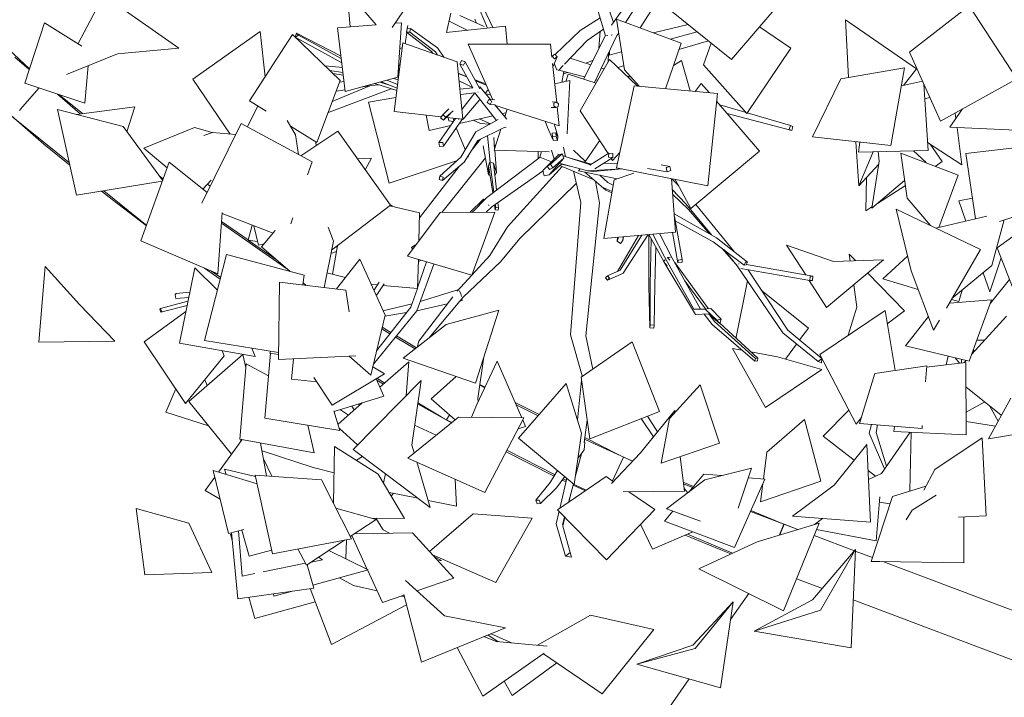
# Model space of a CAD drawing. Header units: millimetres. Extents: x -2624 to 101766, y -16 to 109490.
# Tile 44 of 151: x 28408 to 31583, y 70375 to 72561. Entities that reach past the tile are written whole.
import ezdxf

# ---------------------------------------------------------------- set-up
doc = ezdxf.new("R2010")
doc.units = ezdxf.units.MM
doc.header["$MEASUREMENT"] = 0
for name, color, linetype in [('L1', 7, 'Continuous'), ('Nouveau_VRD _ Voirie 3d.VRD', 7, 'Continuous'), ('Nouveau_VRD _ Végétation.VRD', 7, 'Continuous'), ('VRD _ Bordure.VRD', 7, 'Continuous')]:
    doc.layers.add(name, color=color, linetype=linetype)

# ---------------------------------------------------------------- blocks, each defined once
blk = doc.blocks.new('Élément de coupe_48')
at = {"layer": 'VRD _ Bordure.VRD', "color": 7, "linetype": 'Continuous', "lineweight": 15}
for p, q in [((28079, 72739.1), (28439.3, 72402.1)), ((28417.2, 72279.6), (28470.3, 72340.7)), ((28534.6, 72319.1), (28610.4, 72257.8)), ((28407.3, 72268.2), (28411.7, 72273.3)), ((28411.7, 72273.3), (28417.2, 72279.6)), ((28387.4, 72245.3), (28568.1, 72099)), ((28858.2, 72057), (28870.5, 72047.1)), ((28679.2, 72009), (28814.1, 71899.8)), ((28814.1, 71899.8), (28816.5, 71897.8)), ((29058.9, 71910), (29144.8, 71850.1)), ((29145.2, 71849.8), (29236.5, 71786.1)), ((29026.1, 71750), (29056.2, 71729)), ((29576.9, 71568.4), (29605.3, 71551.5)), ((29623.1, 71540.9), (29687.7, 71502.3)), ((29559.9, 71403.9), (29585.4, 71388.7)), ((29891.9, 71383.5), (29908.8, 71375)), ((29691.9, 71325.1), (29767.6, 71279.8)), ((30006.2, 71325.9), (30083, 71287.1)), ((29767.6, 71279.8), (29784.8, 71269.6)), ((29784.8, 71269.6), (29793.8, 71286)), ((29784.8, 71269.6), (29801.4, 71261.2)), ((30230.6, 71212.7), (30337.8, 71158.6)), ((29979, 71171.6), (30134.7, 71093)), ((30320.3, 71072.8), (30355.7, 71149.6)), ((30337.8, 71158.6), (30355.7, 71149.6)), ((30355.7, 71149.6), (30385.4, 71137.1)), ((30160.7, 71079.9), (30171, 71074.7)), ((30548, 71069.1), (30580.9, 71055.4)), ((30193.5, 71063.4), (30194.8, 71062.7)), ((30196.6, 71061.8), (30234.6, 71042.6)), ((30766.2, 70977.9), (30853.9, 70941.2)), ((30853.9, 70941.2), (30872.4, 70933.5)), ((30872.4, 70933.5), (30858.8, 70898.5)), ((30561.2, 70901), (30707, 70840))]:
    blk.add_line(p, q, dxfattribs=at)
blk = doc.blocks.new('Élément de coupe_49')
at = {"layer": 'VRD _ Bordure.VRD', "color": 7, "linetype": 'Continuous', "lineweight": 15}
for p, q in [((30859.7, 70898.8), (30873.3, 70933.1)), ((30873.3, 70933.1), (30917.9, 70916.3)), ((30969.7, 70896.7), (31099.9, 70847.6)), ((31102.9, 70846.5), (31158.2, 70825.7)), ((31191.5, 70813.1), (31806.5, 70581.2))]:
    blk.add_line(p, q, dxfattribs=at)
blk = doc.blocks.new('Élément de coupe_58')
at = {"layer": 'Nouveau_VRD _ Voirie 3d.VRD', "color": 251, "linetype": 'Continuous', "lineweight": 15, "true_color": 0x6a6a6a}
for p, q in [((30996.6, 70726.3), (30913.5, 70757.6)), ((31655.4, 70477.9), (31096, 70688.8))]:
    blk.add_line(p, q, dxfattribs=at)
blk = doc.blocks.new('Élément de coupe_135')
at = {"layer": 'Nouveau_VRD _ Voirie 3d.VRD', "color": 251, "linetype": 'Continuous', "lineweight": 15, "true_color": 0x6a6a6a}
for p, q in [((28486, 72159.3), (28272, 72346)), ((28569.8, 72091.1), (28486, 72159.3)), ((28706.4, 71980.2), (28672.3, 72007.9)), ((28816.3, 71897.2), (28706.4, 71980.2)), ((29054.9, 71723.7), (29003.8, 71759.5)), ((29581.4, 71385.1), (29559.8, 71398)), ((29800.8, 71260.7), (29691.3, 71321.2)), ((30131.8, 71088.6), (29976.7, 71167.2)), ((30169.9, 71070.2), (30157.7, 71075.8)), ((30232.5, 71041.2), (30192.5, 71059.7)), ((30668.9, 70850.2), (30554.6, 70898.3)), ((30701.9, 70837.7), (30668.9, 70850.2)), ((30700.5, 70625.6), (30759.1, 70709.4)), ((30470.3, 70295.8), (30566.8, 70434.1))]:
    blk.add_line(p, q, dxfattribs=at)
blk = doc.blocks.new('Élément de coupe_1483')
at = {"layer": 'Nouveau_VRD _ Végétation.VRD', "color": 7, "linetype": 'Continuous', "lineweight": 15}
for p, q in [((31458.9, 72129.6), (31694.1, 72156.9)), ((31458.9, 72129.6), (31490.8, 71918.6)), ((31437.2, 71976.7), (31480.7, 71985.3)), ((31459.3, 71911.2), (31437.2, 71976.7)), ((31362.7, 71888.5), (31527, 71927.1)), ((31568, 71910.1), (31693.5, 71950.2)), ((31582.7, 71914.8), (31542.9, 71767.6)), ((31414.5, 71661), (31542.9, 71767.6)), ((31536.3, 71682.7), (31573.4, 71792.3)), ((31536.3, 71682.7), (31515.4, 71744.7)), ((30988.5, 71481), (31199, 71622.8)), ((31199, 71622.8), (31231.4, 71429.1)), ((31477.8, 71480.5), (31590.2, 71604.7)), ((30988.5, 71481), (31105.9, 71255.9)), ((31396, 71447.6), (31402.3, 71475.3)), ((31425.1, 71469.7), (31439.3, 71452.9)), ((31454.4, 71454.7), (31460.3, 71461.1)), ((31573.6, 71284.5), (31459.7, 71376.8)), ((30998.9, 71217.3), (31082.4, 71301.1)), ((31563.3, 71265.5), (31536.8, 71314.4)), ((31105.9, 71255.9), (31122.4, 71277)), ((31554.8, 71249.8), (31460.4, 71264.3)), ((31155.6, 71255.1), (31148, 71227.4)), ((31197.4, 71112), (31148, 71227.4)), ((31170.6, 71228.9), (31174.6, 71253.6)), ((31170.6, 71228.9), (31203.5, 71120.7)), ((31099.7, 71140.3), (30998.9, 71217.3)), ((31167.8, 71088.4), (31144, 71106.6))]:
    blk.add_line(p, q, dxfattribs=at)
blk = doc.blocks.new('Élément de coupe_1484')
at = {"layer": 'Nouveau_VRD _ Végétation.VRD', "color": 7, "linetype": 'Continuous', "lineweight": 15}
for p, q in [((29406, 72722.6), (29557.7, 72543.7)), ((30296.9, 72509.1), (30230.7, 72731.5)), ((30322.8, 72552.2), (30258.2, 72741.8)), ((30316.5, 72543.5), (30410.5, 72675.6)), ((30361.4, 72551.6), (30432.1, 72660.1)), ((30408.9, 72534.1), (30490.1, 72662.2)), ((28596.3, 72483.6), (28678.2, 72638.7)), ((29465.8, 72622.8), (29473.9, 72537.7)), ((30881.7, 72640.9), (30703.4, 72431.9)), ((29609.4, 72535.1), (29664.1, 72615.8)), ((29934.2, 72535.2), (29901.5, 72603.1)), ((30703.4, 72431.9), (30505.1, 72592.4)), ((31470, 72605.5), (31277.7, 72455.6)), ((31623.3, 72370.1), (31470, 72605.5)), ((28748.9, 72589.4), (28921.5, 72468.9)), ((29798.4, 72581.7), (29784.8, 72519.1)), ((29906.2, 72538.6), (29827.4, 72574.3)), ((29881.7, 72549.7), (29876.2, 72562.7)), ((29917.1, 72533.3), (29893, 72589.6)), ((30215.4, 72525.5), (30279.7, 72566.8)), ((30332.9, 72562.1), (30541.3, 72485.4)), ((30332.9, 72562.1), (30358.3, 72398.7)), ((31070.9, 72559.8), (31300.5, 72401.8)), ((31070.9, 72559.8), (31081.1, 72374.1)), ((28424.1, 72356.2), (28488.5, 72550.3)), ((28488.5, 72550.3), (28608.8, 72475.8)), ((29433.2, 72534.5), (29557.2, 72544.2)), ((29433.2, 72534.5), (29457.9, 72329.3)), ((29618.8, 72549), (29639.3, 72550.6)), ((29639.3, 72550.6), (29627.6, 72375.2)), ((29657.3, 72531.3), (29655.8, 72520)), ((29667.8, 72531.8), (29657.3, 72531.3)), ((29659.7, 72542.2), (29658.1, 72531.3)), ((29666.4, 72520.6), (29667.8, 72531.8)), ((29754.9, 72469.5), (29667.8, 72531.8)), ((29783.2, 72518.9), (29975.1, 72539.6)), ((29852.8, 72526.4), (29792.8, 72555.9)), ((29975.1, 72539.6), (29979.6, 72481.7)), ((30238.4, 72494.1), (30290.6, 72530.3)), ((30322.6, 72552.6), (30323.5, 72553.2)), ((30563.7, 72545), (30452.3, 72518.2)), ((30894.4, 72469.1), (30793.9, 72538)), ((28966.4, 72368.7), (29183.3, 72522.5)), ((29149.4, 72299), (29287.5, 72513.2)), ((29183.3, 72522.5), (29199.2, 72376.3)), ((29287.5, 72513.2), (29441.4, 72364.7)), ((29301, 72517.1), (29296.9, 72504.2)), ((29296.9, 72504.2), (29306.9, 72510.4)), ((29446.8, 72421.5), (29296.9, 72504.2)), ((29306.9, 72510.4), (29301, 72517.1)), ((29444.2, 72443), (29301, 72517.1)), ((29445.1, 72435.6), (29306.9, 72510.4)), ((29656.4, 72519.6), (29650.9, 72483)), ((29655.8, 72520), (29666.4, 72520.6)), ((29735.9, 72458.6), (29655.8, 72520)), ((29748.5, 72457.4), (29666.4, 72520.6)), ((30134.8, 72448.6), (30215.4, 72525.5)), ((30226.4, 72369.3), (30296.8, 72509.4)), ((30261.5, 72357.8), (30334, 72509.5)), ((30275.9, 72467.7), (30280.5, 72523.3)), ((30296.9, 72509.1), (30304.3, 72509.9)), ((30315.3, 72511), (30317.1, 72511.2)), ((30317.1, 72511.2), (30318.8, 72512.2)), ((30334, 72509.5), (30339.7, 72518.3)), ((30506.3, 72498.3), (30593.2, 72521.1)), ((28921.5, 72468.9), (28723.9, 72450.2)), ((29615.8, 72264.9), (29643.2, 72485.6)), ((29633.8, 72467.6), (29641.3, 72470.3)), ((29643.2, 72485.6), (29818.9, 72424.7)), ((29776.2, 72439.5), (29754.9, 72469.5)), ((30119.8, 72482.1), (29854.8, 72481.4)), ((29854.8, 72481.4), (29933.7, 72302.7)), ((30119.8, 72482.1), (30124.3, 72440.2)), ((30164.8, 72417), (30238.4, 72494.1)), ((30541.3, 72485.4), (30490.3, 72338.2)), ((30534, 72464.4), (30629, 72492.1)), ((30638.5, 72484.5), (30613, 72415.1)), ((30894.4, 72469.1), (30753.4, 72258.6)), ((28559, 72384.2), (28723.9, 72450.2)), ((29740.1, 72452), (29735.9, 72458.6)), ((29755.4, 72446.7), (29748.5, 72457.4)), ((30123.8, 72439.4), (30125.6, 72442.8)), ((30133.9, 72449.6), (30125.6, 72442.8)), ((30125.6, 72442.8), (30132.9, 72434.4)), ((30127.7, 72407.9), (30141.2, 72441.3)), ((30132.9, 72434.4), (30141.2, 72441.3)), ((30141.2, 72441.3), (30133.9, 72449.6)), ((30183.4, 72436.4), (30249.7, 72415.6)), ((30310.3, 72431.9), (30215.2, 72266.3)), ((30305.5, 72423.6), (30307, 72452.9)), ((30309.3, 72446.5), (30349.3, 72457)), ((30310, 72446.7), (30310.3, 72459.8)), ((30400.7, 72346.2), (30310.3, 72431.9)), ((31378, 72233.3), (31277.7, 72455.6)), ((28618, 72291.2), (28628.9, 72412.1)), ((29448.6, 72406.4), (29392.6, 72411.9)), ((29630.2, 72413.8), (29634.3, 72414)), ((29836.8, 72239.5), (29818.9, 72424.7)), ((29833.1, 72429.1), (29827.2, 72417.7)), ((29827.2, 72417.7), (29838.9, 72413.7)), ((29868.9, 72341.2), (29827.2, 72417.7)), ((29844.9, 72425.1), (29833.1, 72429.1)), ((29838.9, 72413.7), (29844.9, 72425.1)), ((29892.4, 72338), (29844.9, 72425.1)), ((30126.5, 72419.6), (30139.9, 72294.1)), ((30132.2, 72419), (30140.6, 72399.5)), ((30145.3, 72396.5), (30161.1, 72413)), ((30235.4, 72420), (30257.1, 72430.4)), ((30284, 72404.8), (30293, 72401.9)), ((30284.4, 72405.7), (30285.8, 72405.5)), ((30336.8, 72406.8), (30356.2, 72412.4)), ((30542.2, 72428.8), (30516.1, 72412.7)), ((30570.3, 72331), (30542.2, 72428.8)), ((30753.4, 72258.6), (30613, 72415.1)), ((31261.7, 72405), (31056.3, 72369.8)), ((31217.4, 72154.6), (31261.7, 72405)), ((31300.5, 72401.8), (31258.1, 72348.6)), ((29087.1, 72191.6), (28966.4, 72368.7)), ((29450.5, 72390.8), (29408.3, 72396.7)), ((29451.6, 72382.2), (29418.3, 72387)), ((29457.9, 72329.3), (29627.6, 72375.2)), ((29628.4, 72366.5), (29613.9, 72371.5)), ((29632.4, 72398.6), (29629.1, 72397.9)), ((29849, 72377.7), (29822.5, 72387.8)), ((29849.9, 72376), (29822.5, 72387.6)), ((30140.6, 72399.5), (30142.6, 72399)), ((30146.7, 72397.9), (30230, 72376.3)), ((30156, 72358.6), (30162.9, 72393.7)), ((30161.1, 72384.6), (30174.2, 72390.8)), ((30168.6, 72392.2), (30162.6, 72392.2)), ((30177, 72385.5), (30168.8, 72361.5)), ((30266.7, 72356.1), (30177, 72385.5)), ((30405.8, 72345.8), (30358.3, 72398.7)), ((30365.6, 72379.6), (30379, 72375.7)), ((30964.6, 72182.6), (31056.3, 72369.8)), ((31623.3, 72370.1), (31378, 72233.3)), ((28424.1, 72356.2), (28618, 72291.2)), ((29366, 72164.5), (29441.4, 72364.7)), ((29606.1, 72338.1), (29405.7, 72262.2)), ((29536.9, 72347.3), (29415.7, 72296.4)), ((29454, 72361.9), (29439.2, 72358.9)), ((29542.9, 72348.3), (29508.1, 72342.8)), ((29566.5, 72351.1), (29542.9, 72348.3)), ((29624.1, 72332.2), (29553.8, 72355.2)), ((29607.5, 72347.4), (29570.2, 72359.7)), ((29625.1, 72340.3), (29574.2, 72360.7)), ((29626.5, 72351.5), (29591.6, 72365.5)), ((29868.3, 72342.4), (29824.8, 72363.4)), ((29833.2, 72359.3), (29824.8, 72363)), ((29869.6, 72341.3), (29827.4, 72336.6)), ((29901.4, 72357.6), (29876.5, 72367.1)), ((29913.2, 72349.1), (29878.3, 72363.9)), ((29891.6, 72343.7), (29889.4, 72343.5)), ((29925.9, 72302.8), (29891.6, 72343.7)), ((29892, 72337.3), (29892.4, 72338)), ((29910.4, 72355.4), (29901.4, 72357.6)), ((30182.4, 72364.6), (30133.5, 72353.5)), ((30173.2, 72192.7), (30182.4, 72364.6)), ((30265.9, 72367), (30272.1, 72365.4)), ((30333.2, 72083.1), (30389.3, 72347.3)), ((30658.2, 72323.1), (30389.3, 72347.3)), ((30606, 72355.4), (30586, 72329.6)), ((30631.7, 72325.5), (30606, 72355.4)), ((31319.9, 72362), (31251.5, 72347.2)), ((31337.6, 72139.1), (31324.1, 72352.8)), ((29457.3, 72334.9), (29428.5, 72330.4)), ((29533.4, 72294.9), (29621.3, 72309.8)), ((29875.6, 72324.9), (29829.1, 72318.9)), ((29875.7, 72324.7), (29833.7, 72271)), ((29945.2, 72236), (29875.6, 72324.9)), ((29886, 72326.7), (29886.5, 72326.6)), ((29918.4, 72334.4), (29908.8, 72323.2)), ((29927.4, 72316.9), (29909.3, 72322.5)), ((29918.4, 72334.4), (29918.1, 72335)), ((30627.5, 72024.8), (30658.2, 72323.1)), ((31327, 72305.9), (31343.6, 72309.5)), ((28590.9, 72255.3), (28779.8, 72279.6)), ((28779.8, 72279.6), (28753.6, 72199.1)), ((29142.2, 72215.3), (29175.7, 72282.6)), ((29149.4, 72299), (29202.7, 72265.9)), ((29599.3, 72033.9), (29533.4, 72294.9)), ((29892.1, 72303.7), (29837.7, 72240.2)), ((29920.9, 72302.9), (29915.7, 72293.1)), ((29915.7, 72293.1), (29925, 72287.7)), ((29930.2, 72297.5), (29920.9, 72302.9)), ((29940.3, 72302.5), (29920.9, 72302.9)), ((29925, 72287.7), (29930.2, 72297.5)), ((29941.1, 72285.9), (29925, 72287.7)), ((29978.9, 72239.6), (29940, 72286)), ((29940.8, 72286.4), (29942, 72283.8)), ((30128.4, 72224.7), (29942, 72283.8)), ((30121.8, 72277.2), (30137.2, 72277.7)), ((30125.4, 72295.5), (30138.9, 72294.8)), ((30131.1, 72291.3), (30130.3, 72282.7)), ((30130.3, 72282.7), (30137.2, 72277.7)), ((30138.9, 72294.8), (30131.1, 72291.3)), ((30137.2, 72277.7), (30144.9, 72281.2)), ((30145.8, 72289.8), (30138.9, 72294.8)), ((30141.4, 72279.6), (30147.9, 72218.5)), ((30144.9, 72281.2), (30145.8, 72289.8)), ((30793.9, 72136.6), (30655.6, 72297.6)), ((30665.7, 72285.8), (30751.4, 72260.9)), ((28591.1, 71994.6), (28530.2, 72271.1)), ((28530.2, 72271.1), (28741.2, 72216)), ((29405.7, 72262.2), (29402.2, 72260.5)), ((29615.8, 72264.9), (29767.1, 72247.5)), ((29718.6, 72253.1), (29728.4, 72203.8)), ((29813.6, 72242.2), (29759.8, 72164.4)), ((29772.1, 72254.2), (29764.8, 72244.4)), ((29764.8, 72244.4), (29775, 72236.4)), ((29792.3, 72272.9), (29772.1, 72254.2)), ((29782.3, 72246.2), (29772.1, 72254.2)), ((29796.6, 72257.1), (29775, 72236.4)), ((29775, 72236.4), (29782.3, 72246.2)), ((29806, 72266.7), (29782.3, 72246.2)), ((29784.5, 72245.5), (29836.8, 72239.5)), ((29792.1, 72234.8), (29789.4, 72245)), ((29808.4, 72234.6), (29805.9, 72243.1)), ((29810.1, 72237.1), (29811.1, 72242.5)), ((29825.9, 72226.1), (29933.6, 72250.8)), ((29837.7, 72240.2), (29836.1, 72246.4)), ((29963.7, 72257.7), (29976.5, 72260.6)), ((29973.4, 72250.7), (29970.5, 72249.7)), ((29972.4, 72247.6), (29980, 72271.7)), ((30305.4, 72128.8), (30215.2, 72266.3)), ((30678.8, 72270.8), (30679, 72270.4)), ((30689.8, 72257.8), (30897.8, 72203.2)), ((30754.3, 72260), (30893.4, 72219.5)), ((31407.6, 72213.8), (31448.8, 72272.8)), ((31425.4, 72259.7), (31427.6, 72242.4)), ((28868.9, 72042.6), (28741.2, 72216)), ((28808.8, 72146.6), (28971.3, 72213)), ((29028.2, 72196.7), (28971.3, 72213)), ((28995.7, 71969), (29121.7, 72226.4)), ((29121.7, 72226.4), (29351.1, 72102.4)), ((29270.5, 72235.1), (29297.4, 72189)), ((29280.9, 72217.4), (29366, 72164.5)), ((29728.4, 72203.8), (29798.2, 72219.8)), ((29833.6, 72237.2), (29774.9, 72152.5)), ((29790.7, 72240), (29792.1, 72234.8)), ((29792.1, 72234.8), (29806.8, 72232.3)), ((29845, 72141.9), (29815.8, 72211.5)), ((29822.8, 72238.7), (29822.2, 72241.2)), ((29833.4, 72237.5), (29836.7, 72239.5)), ((29833.6, 72237.2), (29833.5, 72237.6)), ((29836.8, 72239.6), (29837.7, 72240.2)), ((29894.1, 72226.4), (29870.7, 72236.4)), ((29950.8, 72239.1), (29879.4, 72198.8)), ((29968.4, 72211.9), (29885.3, 72171.2)), ((29926.2, 72225.2), (29889.8, 72240.8)), ((29894.1, 72226.4), (29923, 72223.5)), ((29976.6, 72214.4), (29968.4, 72211.9)), ((30102.4, 72233), (30110.4, 72213.4)), ((30110.4, 72213.4), (30128.2, 72172.3)), ((30131.4, 72224.5), (30143.4, 72184.9)), ((30147.9, 72218.5), (30131.7, 72223.7)), ((30893.4, 72219.5), (30889.3, 72206.2)), ((30901.9, 72216.5), (30893.4, 72219.5)), ((30897.8, 72203.2), (30901.9, 72216.5)), ((31621.7, 72204.1), (31407.6, 72213.8)), ((31431.3, 72212.8), (31446.6, 72092.3)), ((29001.7, 72187.2), (29029.3, 72197.2)), ((29103.9, 72190), (29029.3, 72197.2)), ((29307.1, 72126.1), (29297.4, 72189)), ((29315, 72121.9), (29434.2, 72200.9)), ((29434.2, 72200.9), (29603.3, 71962.1)), ((29879.4, 72198.8), (29830.3, 72117.5)), ((29869.4, 72182.9), (29865.7, 72176.2)), ((29879.4, 72198.8), (29869.4, 72182.9)), ((29916.2, 72186.3), (29925.7, 72101.6)), ((29936.6, 72180.3), (29939.6, 72142.8)), ((29938.5, 72139.5), (29959.9, 72207.7)), ((30137.1, 72195.6), (30125.5, 72194.6)), ((30125.5, 72194.6), (30126.6, 72183)), ((30126.6, 72183), (30138.2, 72184)), ((30128.2, 72172.3), (30126.6, 72183)), ((30138.2, 72184), (30137.1, 72195.6)), ((30143.4, 72184.9), (30137.1, 72195.6)), ((30142.1, 72171.3), (30138.2, 72184)), ((30142.1, 72171.3), (30143.4, 72184.9)), ((30889.3, 72206.2), (30897.8, 72203.2)), ((31217.4, 72154.6), (30964.6, 72182.6)), ((28883.5, 72082.9), (28808.8, 72146.6)), ((29363.4, 72166.2), (29363.7, 72154.1)), ((29772.6, 72164.7), (29759.8, 72164.4)), ((29759.8, 72164.4), (29762.2, 72152.2)), ((29762.2, 72152.2), (29774.9, 72152.5)), ((29774.9, 72152.5), (29772.6, 72164.7)), ((29885.3, 72171.2), (29841.7, 72100.8)), ((29893.7, 72175.2), (29864.5, 72137.6)), ((29902.5, 72153.5), (29919.7, 72060)), ((29943, 72156.3), (29938.9, 72151.2)), ((29944, 72157), (29943, 72156.3)), ((30128.2, 72172.3), (30142.1, 72171.3)), ((30161.8, 72150), (30168.5, 72118.5)), ((30230.1, 72101.1), (30278.2, 72170.2)), ((31104.9, 72167.1), (31114.2, 72025.2)), ((31113.5, 72133.7), (31117.6, 72165.6)), ((31446.6, 72092.3), (31336, 72164.6)), ((31343.8, 72159.4), (31383.5, 72102.8)), ((29830.3, 72117.5), (29762.7, 72055.8)), ((29909.7, 72114.6), (29769.3, 71939.1)), ((29851.7, 72116.9), (29855, 72118)), ((29855, 72118), (29854, 72120.6)), ((30086.7, 72117), (29914.1, 71987.5)), ((30115.8, 72134.8), (29938.5, 72139.5)), ((29939.8, 72139.5), (29945.4, 72067.7)), ((30079.6, 72135.8), (30079.8, 72111.8)), ((30091.3, 72135.4), (30085.2, 72117.7)), ((30122.8, 72101.8), (30085.2, 72117.7)), ((30095.5, 72074), (30144.3, 72123.7)), ((30144.3, 72123.7), (30109.5, 72088)), ((30115.8, 72059.8), (30163.3, 72114.4)), ((30157.5, 72128), (30120.2, 72094.2)), ((30123.2, 72140.1), (30131.3, 72110.5)), ((30163.3, 72114.4), (30127, 72083.2)), ((30143.1, 72126.8), (30148.4, 72125.1)), ((30157.5, 72128), (30144.3, 72123.7)), ((30163.3, 72114.4), (30157.5, 72128)), ((30160.4, 72121.1), (30242.3, 72094.4)), ((30176.3, 72116.4), (30177.2, 72115.7)), ((30176.3, 72115.9), (30252.2, 72095.1)), ((30194.2, 72139.8), (30232, 72103.9)), ((30247, 72091.8), (30308.2, 72130.6)), ((30263.2, 72079.5), (30320.4, 72115.8)), ((30308.2, 72130.6), (30307.4, 72117.3)), ((30307.4, 72117.3), (30320.4, 72115.8)), ((30321.2, 72129), (30308.2, 72130.6)), ((30343.6, 72131.9), (30319.9, 72106.6)), ((30320.4, 72115.8), (30321.2, 72129)), ((30793.9, 72136.6), (30572.6, 71951.5)), ((31337.6, 72139.1), (31113.5, 72133.7)), ((31114.2, 72025.2), (31160.5, 72134.8)), ((31176.6, 72135.2), (31180, 72104.2)), ((31249.7, 72130.6), (31434.2, 72058.9)), ((31249.7, 72130.6), (31270, 71984.9)), ((31290.8, 72137.9), (31331.2, 72100.4)), ((28798.2, 71847.4), (28890.2, 72101.5)), ((28890.2, 72101.5), (29012.3, 72003)), ((29336.6, 72060.1), (29351.1, 72102.4)), ((29497.6, 72111.4), (29542.1, 72113.9)), ((29542.1, 72113.9), (29522.5, 72076.2)), ((29599.3, 72033.9), (29817.2, 72105.5)), ((29825.2, 72086.9), (29697.2, 71921.5)), ((29841.7, 72100.8), (29772, 72041.7)), ((29919.7, 72060), (29919.8, 72089.6)), ((29923.8, 72102.2), (29919.8, 72089.6)), ((29919.8, 72089.6), (29933.4, 72002)), ((29936.5, 72098.3), (29923.8, 72102.2)), ((29923.8, 72102.2), (29936.7, 72004.5)), ((29945.4, 72067.7), (29936.5, 72098.3)), ((29936.5, 72098.3), (29946.1, 72011.5)), ((30157.4, 72087.1), (29981.3, 71892.6)), ((30120.2, 72094.2), (30109.5, 72088)), ((30109.5, 72088), (30116.3, 72077)), ((30156.4, 72095.5), (30115.8, 72059.8)), ((30116.3, 72077), (30127, 72083.2)), ((30127, 72083.2), (30120.2, 72094.2)), ((30259.7, 72043.8), (30150.3, 72090.1)), ((30152, 72096.9), (30239.4, 72072.8)), ((30155.3, 72094.6), (30159.1, 72093.2)), ((30159.1, 72093.2), (30192.3, 72085.8)), ((30242.3, 72094.4), (30251.7, 72094.8)), ((30289.8, 72096.4), (30336.5, 72098.3)), ((30319.9, 72106.6), (30315.8, 72112.8)), ((30627.5, 72024.8), (30333.2, 72083.1)), ((30477.2, 72092.5), (30504.9, 72087.6)), ((30504.9, 72087.6), (30493.4, 72083.8)), ((30493.4, 72083.8), (30496, 72070.5)), ((30507.5, 72074.2), (30504.9, 72087.6)), ((31178.5, 72095.1), (31114.2, 72025.2)), ((31155.8, 71952.9), (31180, 72104.2)), ((31331.2, 72100.4), (31330, 72099.4)), ((31383.5, 72102.8), (31360, 72087.7)), ((29762.7, 72055.8), (29761, 72045)), ((29773.6, 72052.5), (29762.7, 72055.8)), ((29772, 72041.7), (29773.6, 72052.5)), ((29919.7, 72060), (29924.7, 72057.7)), ((30095.7, 72073.2), (29931, 71957.6)), ((29940.8, 72059.7), (29945.4, 72067.7)), ((30095.5, 72074), (30099.2, 72057.2)), ((30099.2, 72057.2), (30115.8, 72059.8)), ((30193.5, 72071.9), (30218, 71971.3)), ((30210.6, 72073.2), (30215.1, 72079.5)), ((30335.1, 72047.5), (30210.6, 72073.2)), ((30230.8, 72069.1), (30298, 72010.6)), ((30239.4, 72072.8), (30348.7, 72080)), ((30239.4, 72072.8), (30258.6, 72071)), ((30258.6, 72071), (30351.2, 72079.6)), ((30279.3, 72059), (30304.5, 72035.1)), ((30388.6, 72065.9), (30324.8, 72044)), ((30433, 72080.2), (30496, 72070.5)), ((30496, 72070.5), (30507.5, 72074.2)), ((31136.9, 71944.4), (31139.2, 72052.4)), ((31434.2, 72058.9), (31372.2, 71890.8)), ((28867.9, 72039.9), (28591.1, 71994.6)), ((29025.1, 72042.6), (28998.4, 72014.2)), ((29022.4, 72023.6), (29013.7, 72030.5)), ((29761, 72045), (29772, 72041.7)), ((30203, 72032.7), (30021.1, 71855.1)), ((30265.4, 72038.9), (30277.7, 71970.3)), ((30289.6, 72019.3), (30318.3, 72006.2)), ((30292.3, 71855.2), (30324.8, 72044)), ((30304.5, 72035.1), (30321.9, 72026.9)), ((30522.6, 71875.7), (30510.1, 72048)), ((30511.5, 72047.8), (30533.4, 72024.5)), ((30572.6, 71951.5), (30522, 72045.7)), ((31262, 72042.2), (31155.8, 71952.9)), ((31264.3, 72026.2), (31173.9, 71968.2)), ((29914.1, 71987.5), (29867.2, 71939.3)), ((30298, 72010.6), (30317.6, 72002.1)), ((30512.7, 72012.7), (30556.7, 71966.4)), ((30513.8, 71997.5), (30564.4, 71948.8)), ((29413.9, 71817.2), (29603.3, 71962.1)), ((29601.2, 71960.4), (29697.7, 71938.1)), ((29604.3, 71959.7), (29608.5, 71962)), ((29608.5, 71962), (29610.1, 71958.4)), ((29903.9, 71981.3), (29860.1, 71939.3)), ((29905.9, 71979.1), (29903.9, 71981.3)), ((29903.9, 71981.3), (29906.5, 71979.7)), ((29931, 71957.6), (29912, 71939.4)), ((29921.5, 71961.9), (29919.7, 71963.8)), ((29922.1, 71961.5), (29921.5, 71961.9)), ((29939.3, 71963.5), (29941.8, 71947.3)), ((29941.9, 71965.2), (29943.3, 71954.8)), ((29950.5, 71971.3), (29952.4, 71954.1)), ((30218, 71971.3), (30184.7, 71544)), ((30277.7, 71970.3), (30233.6, 71540.6)), ((30556.7, 71966.4), (30639.6, 71866.3)), ((30588.5, 71964.7), (30711.2, 71813.8)), ((31156.4, 71956.9), (31136.9, 71944.4)), ((31345.5, 71896.7), (31270, 71984.9)), ((31773.2, 71979.4), (31560.7, 71825)), ((29046.7, 71741.2), (29061.1, 71939.3)), ((29060.8, 71935.6), (29225.1, 71871.8)), ((29658.6, 71797.4), (29764.1, 71939)), ((29695.2, 71846.6), (29697.7, 71938.1)), ((29940.6, 71939.4), (29764.1, 71939)), ((29865.8, 71737.1), (29940.6, 71939.4)), ((29943.3, 71954.8), (29941.8, 71947.3)), ((29941.8, 71947.3), (29951, 71946.6)), ((29952.4, 71954.1), (29943.3, 71954.8)), ((29951, 71946.6), (29952.4, 71954.1)), ((30518.3, 71934.5), (30655, 71857.6)), ((30519.6, 71925.5), (30544.5, 71786.8)), ((30564.4, 71948.8), (30631.9, 71870.6)), ((31234.6, 71949.8), (31506.6, 71819.7)), ((31234.6, 71949.8), (31282.7, 71750.6)), ((29144.7, 71849.8), (29157.7, 71897.9)), ((29163.2, 71895.8), (29178.3, 71832.9)), ((29282.7, 71902.6), (29289, 71921.1)), ((29981.3, 71892.6), (29924.5, 71800)), ((30522, 71911.9), (30644.9, 71844.2)), ((29188.2, 71827.9), (29232.2, 71880.2)), ((29402.7, 71891.8), (29419.7, 71846.1)), ((30522.6, 71875.7), (30292.3, 71855.2)), ((30403.3, 71865.1), (30336.1, 71748.6)), ((30414.1, 71866), (30344.4, 71752.4)), ((30355.5, 71860.8), (30352.9, 71848.1)), ((30352.9, 71848.1), (30354, 71860.7)), ((30434.4, 71867.8), (30354.2, 71742.8)), ((30436.7, 71868), (30484.9, 71781.1)), ((30437.4, 71866.8), (30437.3, 71702.1)), ((30450, 71869.2), (30487.6, 71796.1)), ((30471.6, 71871.1), (30512.4, 71791.9)), ((30513.2, 71874.8), (30530.8, 71776.9)), ((28798.2, 71847.4), (29046.7, 71741.2)), ((29175.4, 71845.1), (29144.7, 71849.8)), ((29178.3, 71832.9), (29196.2, 71837.3)), ((29389.4, 71696.9), (29419.7, 71846.1)), ((29417.2, 71739.4), (29432.7, 71831.6)), ((29429.6, 71829.2), (29431.7, 71825.9)), ((29682.8, 71833.5), (29672, 71826.4)), ((29685.7, 71833.8), (29682.8, 71833.5)), ((29684, 71831.5), (29682.8, 71833.5)), ((30021.1, 71855.1), (29958.8, 71779.7)), ((30334.5, 71846), (30339.2, 71859.4)), ((30336.2, 71859.1), (30334.5, 71846)), ((30334.5, 71846), (30345.6, 71839.3)), ((30345.6, 71839.3), (30352.9, 71848.1)), ((30444.5, 71854), (30441.7, 71705.4)), ((30644.9, 71844.2), (30744.8, 71768.8)), ((30655, 71857.6), (30755.7, 71779.1)), ((30942.8, 71737.2), (30881.2, 71833)), ((30881.2, 71833), (31032.9, 71780.4)), ((29003.8, 71525.5), (29075.4, 71803.1)), ((29075.4, 71803.1), (29325.3, 71736.1)), ((29280.2, 71748.2), (29188.2, 71827.9)), ((29429.6, 71813.2), (29411.7, 71806.5)), ((29865.8, 71737.1), (29658.6, 71797.4)), ((29672, 71826.4), (29675.6, 71820.2)), ((29924.5, 71800), (29818.4, 71684.6)), ((30460, 71826.1), (30456.6, 71704.2)), ((30673.2, 71822.9), (30723.7, 71764.3)), ((30679.6, 71818), (30722.1, 71766.7)), ((31083.5, 71804.5), (31104.7, 71782.7)), ((31083.5, 71804.5), (31086.7, 71782.1)), ((31191.8, 71724.6), (31271.3, 71797.6)), ((31506.6, 71819.7), (31396.6, 71630.2)), ((31655.3, 71580), (31560.7, 71825)), ((29429.2, 71692.3), (29505.4, 71788.4)), ((29505.4, 71788.4), (29586.2, 71607.2)), ((29743.7, 71772.6), (29689.2, 71622)), ((29691.1, 71693.9), (29693.6, 71787.2)), ((29719.8, 71779.6), (29691.2, 71696.3)), ((29702.8, 71784.5), (29693.4, 71780.1)), ((29958.8, 71779.7), (29838.3, 71665.9)), ((30489.5, 71785.6), (30484.4, 71780.6)), ((30484.4, 71780.6), (30495.6, 71766.3)), ((30487, 71777.3), (30488.5, 71774.5)), ((30487.6, 71796.1), (30582, 71627.1)), ((30488.5, 71774.5), (30587.2, 71610.2)), ((30497.7, 71793.8), (30495.8, 71791.9)), ((30506.5, 71794.4), (30497.7, 71793.8)), ((30497.7, 71793.8), (30504.5, 71784.6)), ((30512.4, 71791.9), (30603.3, 71627.2)), ((30520.6, 71777.1), (30629.1, 71628.2)), ((30531.1, 71785.4), (30530.8, 71776.9)), ((30530.8, 71776.9), (30544.3, 71778.2)), ((30544.5, 71786.8), (30531.1, 71785.4)), ((30544.3, 71778.2), (30544.5, 71786.8)), ((30722.1, 71766.7), (30868.8, 71550.1)), ((30727.2, 71773.2), (30727.1, 71771.8)), ((30728.6, 71773.4), (30727.2, 71773.2)), ((30749.2, 71778.1), (30744.8, 71768.8)), ((30744.8, 71768.8), (30751.3, 71769.8)), ((30755.7, 71779.1), (30749.2, 71778.1)), ((30751.3, 71769.8), (30755.7, 71779.1)), ((30752, 71771.1), (30965.8, 71733.1)), ((31193.3, 71785.7), (31010.4, 71631.9)), ((31193.3, 71785.7), (31032.9, 71780.4)), ((28469.3, 71520.3), (28490.5, 71764.8)), ((28490.5, 71764.8), (28600.5, 71642.3)), ((28922.9, 71516.8), (28972.6, 71760)), ((28972.6, 71760), (29045.6, 71687.8)), ((29274.4, 71749.7), (29275.1, 71752.6)), ((29320.6, 71705), (29325.3, 71736.1)), ((29399, 71744), (29458.4, 71729.2)), ((30303.9, 71734.2), (30297, 71727.5)), ((30345.7, 71738.7), (30303.7, 71720.2)), ((30344.4, 71752.4), (30303.9, 71734.2)), ((30310.6, 71726.8), (30303.9, 71734.2)), ((30345.7, 71738.7), (30354.2, 71742.8)), ((30726.3, 71760.5), (30726.2, 71759.8)), ((30726.2, 71759.8), (30726.8, 71759.7)), ((30734, 71758.4), (30956.1, 71718.9)), ((30756.2, 71754.5), (30885, 71559.5)), ((31143.1, 71743.4), (31261.8, 71621.7)), ((31355.3, 71558.9), (31282.7, 71750.6)), ((29242.7, 71464.4), (29246.3, 71713.7)), ((29246.3, 71713.7), (29459.8, 71688.7)), ((29331.5, 71703.7), (29321.7, 71712.2)), ((29541.6, 71707.2), (29561.7, 71705.4)), ((29567.2, 71714.2), (29550.5, 71687.3)), ((29583.7, 71708.3), (29560.2, 71673.2)), ((29580.6, 71703.7), (29691.1, 71693.9)), ((30297, 71727.5), (30303.7, 71720.2)), ((30303.7, 71720.2), (30310.6, 71726.8)), ((30437.3, 71702.1), (30440.2, 71566.9)), ((30441.7, 71705.4), (30441.7, 71576)), ((30456.6, 71704.2), (30454.5, 71574.9)), ((30553.2, 71718), (30619.3, 71627.6)), ((30755.1, 71718), (30718.6, 71536.3)), ((31010.4, 71631.9), (30954.3, 71719.2)), ((30957.1, 71732.4), (30956.1, 71718.9)), ((30956.1, 71718.9), (30964.9, 71719.6)), ((30965.8, 71733.1), (30957.1, 71732.4)), ((30964.9, 71719.6), (30965.8, 71733.1)), ((31097.7, 71705.3), (31108, 71633.7)), ((31305.4, 71690.6), (31191.8, 71724.6)), ((31600.4, 71722.3), (31538.7, 71646.6)), ((28909.6, 71674.2), (28912.2, 71678)), ((28911.4, 71661.2), (28909.6, 71674.2)), ((28956.5, 71681.3), (28912.2, 71678)), ((29045.7, 71688.1), (29045.3, 71688.1)), ((29470.4, 71618.5), (29459.8, 71688.7)), ((29560.2, 71673.2), (29555.6, 71675.8)), ((29557.4, 71671.7), (29560.2, 71673.2)), ((29690.4, 71694), (29669.6, 71633.5)), ((29824.1, 71690.8), (29700, 71651.8)), ((29830.4, 71676.3), (29826.7, 71686.3)), ((29832.3, 71667.5), (29830.4, 71676.3)), ((30799.6, 71688.7), (30951.4, 71565.7)), ((31447.3, 71688.2), (31436.4, 71651.4)), ((28714.8, 71523.9), (28600.5, 71642.3)), ((28950.7, 71652.6), (28862, 71629.2)), ((28947.9, 71639), (28862.7, 71617.6)), ((28953, 71664.3), (28911.4, 71661.2)), ((29673.2, 71643.8), (29579.6, 71622)), ((29787, 71643.7), (29688.7, 71621.4)), ((29804.4, 71666.3), (29695.5, 71524.1)), ((29838.3, 71665.9), (29727.7, 71533.5)), ((29835.2, 71654.6), (29827.5, 71652.9)), ((29835.2, 71654.6), (29833.9, 71660.5)), ((31542.5, 71656.9), (31406.2, 71646.7)), ((31436.4, 71651.4), (31413, 71658.4)), ((31469.8, 71458.8), (31542.5, 71656.9)), ((28809.7, 71521.3), (28943.8, 71619.3)), ((28862, 71629.2), (28859.6, 71626.1)), ((28859.6, 71626.1), (28862.7, 71617.6)), ((28865.1, 71620.7), (28862, 71629.2)), ((28862.7, 71617.6), (28865.1, 71620.7)), ((29540.2, 71414.3), (29586.2, 71607.2)), ((29689.2, 71622), (29548.5, 71449.2)), ((29669.6, 71633.5), (29558.8, 71492.2)), ((29655.8, 71615.8), (29585.5, 71604.3)), ((29952.9, 71623.2), (29783.4, 71577.1)), ((29952.9, 71623.2), (29878.3, 71387.8)), ((30582, 71627.1), (30618.7, 71627.2)), ((30587.2, 71610.2), (30629.3, 71611.5)), ((30612.2, 71627.2), (30637.2, 71628.8)), ((30615.5, 71611.1), (30641, 71578)), ((30618.7, 71627.2), (30656.2, 71591.2)), ((30629.3, 71611.5), (30665.6, 71580.9)), ((30633.9, 71607.7), (30648.9, 71587.1)), ((30637.2, 71628.8), (30670.5, 71595.1)), ((31080, 71542.6), (31108, 71633.7)), ((31261.8, 71621.7), (31206.1, 71580)), ((29645.1, 71468.9), (29783.4, 71577.1)), ((30441.7, 71576), (30440.2, 71566.9)), ((30454.5, 71574.9), (30441.7, 71576)), ((30453, 71565.8), (30454.5, 71574.9)), ((30641, 71578), (30778.9, 71458.8)), ((30648.9, 71587.1), (30781, 71467.3)), ((30670.5, 71595.1), (30656.2, 71591.2)), ((30656.2, 71591.2), (30665.6, 71580.9)), ((30665.6, 71580.9), (30670.5, 71595.1)), ((30665.8, 71581.5), (30789, 71468.6)), ((31264.8, 71508.9), (31338.6, 71602.8)), ((31373.9, 71591), (31355.3, 71558.9)), ((30184.7, 71544), (30221.5, 71411.7)), ((30440.2, 71566.9), (30453, 71565.8)), ((30868.8, 71550.1), (30982.9, 71458)), ((30885, 71559.5), (30995, 71467.5)), ((30951.4, 71565.7), (30923.1, 71527.6)), ((28714.8, 71523.9), (28469.3, 71520.3)), ((28809.7, 71521.3), (28943.2, 71322.8)), ((29167.6, 71474.8), (28922.9, 71516.8)), ((29003.8, 71525.5), (29243, 71487.2)), ((29695.5, 71524.1), (29689.4, 71503.6)), ((30383.6, 71521.9), (30218.7, 71407.4)), ((30233.6, 71540.6), (30256.8, 71433.9)), ((30471.3, 71297.3), (30383.6, 71521.9)), ((30721.3, 71530.7), (30718.6, 71536.3)), ((30913.2, 71514.2), (30877.5, 71466)), ((31519.9, 71527.1), (31495, 71527.4)), ((28953.9, 71329.6), (29128, 71480.7)), ((29061.1, 71493), (29067, 71476.1)), ((29128, 71480.7), (29137.6, 71438.9)), ((29167.6, 71474.8), (29156.1, 71501.2)), ((29198.1, 71275.7), (29217.1, 71484.6)), ((29214.8, 71484.9), (29216.3, 71491.5)), ((29214.8, 71484.9), (29242.9, 71481.2)), ((30813.3, 71309.7), (30706.6, 71500.6)), ((30706.6, 71500.6), (30737.2, 71494.8)), ((30766.4, 71489.4), (30852.3, 71473.3)), ((31469.8, 71458.8), (31264.8, 71508.9)), ((31483.4, 71495.7), (31487, 71490.7)), ((28943.2, 71322.8), (29067, 71476.1)), ((29118.2, 71207.7), (29138.5, 71450.7)), ((29138.5, 71450.7), (29210.5, 71412.2)), ((29242.7, 71464.4), (29491.7, 71476)), ((29284.1, 71401.1), (29291.2, 71466.7)), ((29540.2, 71414.3), (29470.2, 71475)), ((29569.8, 71374.9), (29662.7, 71456.9)), ((29878.3, 71387.8), (29645.1, 71468.9)), ((29662.7, 71456.9), (29654.6, 71348.3)), ((29948.3, 71458.9), (29882.6, 71319.3)), ((29905.2, 71472.7), (29885.2, 71338.4)), ((29948.3, 71458.9), (30027.7, 71276.6)), ((30781, 71467.3), (30778.9, 71458.8)), ((30778.9, 71458.8), (30786.9, 71460.1)), ((30789, 71468.6), (30781, 71467.3)), ((30786.9, 71460.1), (30789, 71468.6)), ((30994.6, 71432), (30852.3, 71473.3)), ((30995, 71467.5), (30982.9, 71458)), ((30982.9, 71458), (30993.9, 71453.6)), ((30993.9, 71453.6), (30995, 71467.5)), ((31459.2, 71455.3), (31333, 71440)), ((31445.2, 71464.8), (31445.3, 71453.6)), ((31460.7, 71221.2), (31459.2, 71455.3)), ((29584.2, 71418.5), (29415.2, 71317.1)), ((29584.2, 71418.5), (29546.6, 71441.1)), ((30242.5, 71424.5), (30242, 71423.5)), ((30243, 71424.2), (30242.5, 71424.5)), ((30994.6, 71432), (30813.3, 71309.7)), ((31116.5, 71258.1), (31166.3, 71419.5)), ((31333.3, 71444.2), (31166.3, 71419.5)), ((31329.5, 71392.8), (31333.3, 71444.2)), ((29004.9, 71399.2), (29012.7, 71380.7)), ((29284.1, 71401.1), (29366.1, 71392.6)), ((29415.2, 71317.1), (29357.1, 71406.5)), ((29483.7, 71174.7), (29702.2, 71396.7)), ((29582.4, 71346.1), (29557.8, 71402.7)), ((29702.2, 71396.7), (29672.2, 71188.5)), ((29734.8, 71337.2), (29815.6, 71409.6)), ((30017, 71211), (30170.2, 71387.5)), ((30170.2, 71387.5), (30219.3, 71227.3)), ((30220.1, 71397.9), (30206.6, 71268.7)), ((30247, 71208.8), (30218.7, 71407.4)), ((30221.5, 71411.7), (30221.3, 71409.2)), ((28879, 71294.5), (28911.6, 71369.8)), ((30602.3, 71383), (30503.8, 71274.1)), ((30602.3, 71383), (30664.8, 71194.5)), ((29091.4, 71159.1), (28953.9, 71329.6)), ((29422.1, 71296.4), (29582.4, 71346.1)), ((29434.3, 71255.3), (29512.7, 71324.5)), ((29501.2, 71320.9), (29502.6, 71315.6)), ((29812.2, 71270), (29734.8, 71337.2)), ((29886.9, 71328.4), (29885.2, 71338.4)), ((31520.1, 71327.9), (31460.2, 71294.7)), ((31532.7, 71209), (31604, 71340.3)), ((29017.3, 71251), (28879, 71294.5)), ((29440.3, 71235.3), (29421.3, 71299)), ((29468.4, 71285.4), (29442.4, 71302.7)), ((29487, 71301.8), (29479.1, 71314.1)), ((29865.3, 71278.6), (29882.6, 71319.3)), ((30471.3, 71297.3), (30247, 71208.8)), ((30520.4, 71300.3), (30410.5, 71163.4)), ((30520.4, 71300.3), (30521.2, 71293.4)), ((29440.3, 71235.3), (29198.1, 71275.7)), ((29659.9, 71146.8), (29823.5, 71279.1)), ((30033.8, 71276.5), (29823.5, 71279.1)), ((30033.8, 71276.5), (29908, 71035.4)), ((30030.5, 71270.2), (30039.7, 71249)), ((30238.4, 71269.1), (30228.4, 71197.1)), ((30411.9, 71273.8), (30451.7, 71214.7)), ((30433.1, 71282.2), (30465.1, 71231.5)), ((30477, 71129.7), (30503.8, 71274.1)), ((30939, 71271.3), (30817.8, 71165.3)), ((30939, 71271.3), (30991.9, 71072.2)), ((31318.3, 71242.4), (31116.5, 71258.1)), ((29357.9, 71163.1), (29337.6, 71252.4)), ((29497.6, 71188.9), (29438, 71242.9)), ((29681.6, 71253.3), (29750.9, 71220.4)), ((30039.7, 71249), (30015.2, 71240.9)), ((30196.5, 71061.3), (30219.3, 71227.3)), ((31280.2, 71230.2), (31187, 71097.2)), ((31227, 71232.8), (31229.7, 71249.3)), ((31460.7, 71221.2), (31227, 71232.8)), ((31283, 71230), (31278.6, 71040.5)), ((31318.3, 71242.4), (31319, 71251.8)), ((31748.3, 71245.6), (31532.7, 71209)), ((29049.2, 71101.5), (29125.9, 71206.2)), ((29117.6, 71194.9), (29122.7, 71206.8)), ((29118.2, 71207.7), (29357.9, 71163.1)), ((29185.1, 71195.2), (29203.6, 71089.1)), ((30196.5, 71061.3), (30017, 71211)), ((30217.8, 71200.2), (30215.6, 71200.5)), ((30230.1, 71198.3), (30228.6, 71198.6)), ((30228.6, 71173.3), (30230.1, 71198.3)), ((30664.8, 71194.5), (30477, 71129.7)), ((31512, 71212.2), (31359.3, 71110)), ((31512, 71212.2), (31525.2, 70960)), ((29189.5, 71169.8), (29354.4, 71116.7)), ((29419.8, 71000.7), (29423.4, 71184.4)), ((29423.4, 71184.4), (29564, 71095)), ((29732.2, 70986.9), (29483.7, 71174.7)), ((29679.9, 71163), (29672.2, 71188.5)), ((30228.6, 71173.3), (30208, 71144.9)), ((30316.3, 71065.1), (30410.5, 71163.4)), ((30806.6, 71079), (30817.8, 71165.3)), ((31140.2, 71190.9), (31035.2, 71059.5)), ((31140.2, 71190.9), (31151.5, 70939.5)), ((29221.1, 71087.9), (29194, 71144)), ((29494, 71139.5), (29513.6, 71152.1)), ((29908, 71035.4), (29659.9, 71146.8)), ((29732.2, 70986.9), (29688.5, 71134)), ((30219.4, 71160.6), (30200.3, 71089)), ((30538.2, 71150.8), (30551.5, 71039.8)), ((29081.9, 70903.6), (29031.8, 71106.8)), ((29031.8, 71106.8), (29173.7, 71063.1)), ((29073.8, 71093.9), (29069, 71110.9)), ((29069, 71110.9), (29168.5, 71087.3)), ((29421.8, 71099.2), (29354.4, 71116.7)), ((30142.9, 71106), (30119, 71068.3)), ((30768.5, 71113.8), (30617.8, 71076.7)), ((30768.5, 71113.8), (30724.7, 70984.7)), ((31187.7, 71098.2), (31185.8, 71096.6)), ((31323.8, 71043.3), (31359.3, 71110)), ((29006, 71042.5), (29037.2, 71085)), ((29222.9, 70838.1), (29167.5, 71091.6)), ((29167.5, 71091.6), (29381.2, 71076.9)), ((29478.1, 70885.8), (29381.2, 71076.9)), ((29649.5, 70952), (29564, 71095)), ((29581.3, 71066), (29587.2, 71096.5)), ((29816.2, 70991.2), (29811.9, 71078.5)), ((30119, 71068.3), (30072.1, 71010.6)), ((30165.7, 71086.9), (30139.5, 71050.9)), ((30142.9, 70979.5), (30299.2, 71087.2)), ((30172.5, 71081.3), (30149.5, 70984.1)), ((30322.4, 71071.4), (30299.2, 71087.2)), ((30494.4, 70982.8), (30617.8, 71076.7)), ((30565.6, 71037), (30613.9, 71095.2)), ((30672.7, 71090.3), (30613.9, 71095.2)), ((30713.2, 70858.4), (30810.8, 71078.6)), ((30810.8, 71078.6), (30758.1, 71083.1)), ((30991.9, 71072.2), (30797, 71005.6)), ((31145.2, 71077.9), (31187, 71097.2)), ((29054.6, 71014.2), (29006, 71042.5)), ((29599.2, 71036.1), (29692.8, 71016.8)), ((30139.5, 71050.9), (30087.4, 70999.7)), ((30193.6, 71063.7), (30177.4, 71003.3)), ((30190.3, 71051.5), (30178.5, 71004)), ((30551.5, 71039.8), (30353.8, 71037.4)), ((30456.2, 70980.4), (30372, 71037.6)), ((30562.3, 71034.4), (30550.5, 71048.1)), ((30797, 71005.6), (30804.7, 71064.9)), ((30900.5, 70958.7), (31035.2, 71059.5)), ((31330.8, 71056.5), (31222.4, 71023.2)), ((29613.3, 71033.2), (29606.5, 71024)), ((29725.4, 71010), (29816.2, 70991.2)), ((30082.9, 71011), (30072.1, 71010.6)), ((30072.1, 71010.6), (30076.6, 70999.3)), ((30087.4, 70999.7), (30082.9, 71011)), ((31154, 70812.9), (31222.4, 71023.2)), ((31182.2, 71021.9), (31170.6, 70879.8)), ((31214.5, 70998.9), (31180.8, 71004.2)), ((31363.9, 71026.6), (31286.5, 70978.2)), ((28811.8, 70770.1), (28783.8, 70984.2)), ((28783.8, 70984.2), (28953.4, 70937)), ((29419.9, 71001.5), (29419.5, 71001.3)), ((29557.7, 70948.7), (29427.8, 70985)), ((30076.6, 70999.3), (30087.4, 70999.7)), ((30147.4, 70975), (30137.7, 70934.3)), ((30300, 70818.7), (30142.9, 70979.5)), ((30300, 70818.7), (30456.2, 70980.4)), ((30487.8, 70943.1), (30514.5, 70975.4)), ((30603.7, 70942.6), (30494.4, 70982.8)), ((31266.7, 70947.4), (31286.5, 70978.2)), ((29557.7, 70948.7), (29474, 70893.9)), ((29649.5, 70952), (29542.6, 70952.9)), ((29556.6, 70952.8), (29580, 70915)), ((29729.6, 70844.9), (29870, 70966.7)), ((30060.5, 70952.3), (29870, 70966.7)), ((30060.5, 70952.3), (29943.4, 70745.1)), ((30165, 70956.8), (30158.2, 70931.2)), ((30166.4, 70955.5), (30159.4, 70927.4)), ((30713.2, 70858.4), (30487.8, 70943.1)), ((31151.5, 70939.5), (30900.5, 70958.7)), ((30971.5, 70932.4), (30997.3, 70951.3)), ((31525.2, 70960), (31435.6, 70955.7)), ((31453, 70956.6), (31453.4, 70809.1)), ((29027.5, 70777.3), (28953.4, 70937)), ((29130.8, 70916), (29081.9, 70903.6)), ((29125.7, 70766.1), (29113.4, 70911.6)), ((29148.3, 70830.4), (29124.5, 70914.4)), ((29600.8, 70904.1), (29580, 70915)), ((30137.7, 70934.3), (30168.7, 70829.8)), ((30159.4, 70927.4), (30183.6, 70841.8)), ((30448.4, 70853.2), (30410.3, 70932.9)), ((30448.4, 70853.2), (30579.3, 70908.7)), ((30985.9, 70936.7), (30786.7, 70876.9)), ((30985.9, 70936.7), (30871.4, 70653.6)), ((31170.6, 70879.8), (30977.4, 70915.7)), ((29093.6, 70882.1), (29088.1, 70901.1)), ((29088.1, 70901.1), (29091.8, 70900.2)), ((29112, 70692.8), (29091.3, 70906)), ((29222.9, 70838.1), (29478.1, 70885.8)), ((29455.2, 70881.6), (29332.6, 70801.3)), ((29459.6, 70822), (29461.4, 70882.7)), ((29528.9, 70787.5), (29478.8, 70897)), ((29487, 70902.4), (29674.5, 70905.3)), ((29808.1, 70758.8), (29674.5, 70905.3)), ((30597.9, 70789.5), (30786.7, 70876.9)), ((29220.4, 70849.4), (29148.3, 70830.4)), ((29332.6, 70801.3), (29304.9, 70853.4)), ((29531.7, 70786.2), (29405.4, 70848.9)), ((30964.7, 70688.9), (31103.1, 70851.3)), ((31103.1, 70851.3), (30991, 70656.2)), ((31103.1, 70851.3), (31089.2, 70534.1)), ((29384.9, 70818.6), (29347.5, 70811)), ((29384.9, 70818.6), (29371.6, 70826.8)), ((29943.4, 70745.1), (29737.6, 70836.1)), ((29768.7, 70816.3), (29743.9, 70829.3)), ((29768.7, 70816.3), (29756.9, 70815)), ((30183.6, 70841.8), (30168.7, 70829.8)), ((30168.7, 70829.8), (30187.4, 70826.9)), ((30187.4, 70826.9), (30183.6, 70841.8)), ((31180.5, 70813.4), (31154, 70812.9)), ((31180.4, 70813.3), (31180.7, 70813.6)), ((31453.4, 70809.1), (31180.4, 70813.3)), ((29329.4, 70807.3), (29193.4, 70779.8)), ((29356.3, 70727.5), (29334.7, 70802.6)), ((29531.7, 70786.2), (29353.8, 70736.3)), ((29527.2, 70791.3), (29522.3, 70790.8)), ((29577.7, 70681.2), (29529.8, 70785.6)), ((30871.4, 70653.6), (30597.9, 70789.5)), ((28811.8, 70770.1), (29027.5, 70777.3)), ((29166.1, 70774.2), (29125.7, 70766.1)), ((29439.3, 70760.3), (29484.8, 70735.3)), ((29652.2, 70751.2), (29778.4, 70637.5)), ((29688.5, 70718.5), (29808.1, 70758.8)), ((29112, 70692.8), (29356.3, 70727.5)), ((29287.6, 70717.8), (29227.3, 70700.9)), ((29413.1, 70545.6), (29344.8, 70725.9)), ((29560.7, 70718.3), (29484.8, 70735.3)), ((29166.3, 70628.9), (29146.5, 70697.7)), ((29227.3, 70700.9), (29226, 70709)), ((29577.7, 70681.2), (29647.3, 70704.6)), ((29648.9, 70698.5), (29636.9, 70701.1)), ((29703.8, 70488.2), (29646.9, 70706.2)), ((30964.7, 70688.9), (30776.4, 70588.5)), ((29361.2, 70682.5), (29166.3, 70628.9)), ((29655.4, 70673.5), (29413.1, 70545.6)), ((30579.4, 70542.6), (30709, 70683.3)), ((30709, 70683.3), (30586, 70532.5)), ((30709, 70683.3), (30668.2, 70405.2)), ((30776.4, 70588.5), (30991, 70656.2)), ((29974.7, 70599.1), (29778.4, 70637.5)), ((30077.4, 70542.6), (30248.4, 70640.4)), ((30452.9, 70594.1), (30248.4, 70640.4)), ((29974.7, 70599.1), (29703.8, 70488.2)), ((30452.9, 70594.1), (30286.4, 70386.4)), ((29905.2, 70570.6), (29944.6, 70554.8)), ((29918.1, 70575.9), (29951.6, 70554.2)), ((29993.7, 70550.3), (29928.2, 70580.1)), ((31089.2, 70534.1), (30776.4, 70588.5)), ((29902.1, 70378.8), (29819.2, 70535.5)), ((30109.6, 70539.6), (29944.6, 70554.8)), ((30579.4, 70542.6), (30397.9, 70482.3)), ((30397.9, 70482.3), (30586, 70532.5)), ((30099.7, 70517), (29902.1, 70378.8)), ((30286.4, 70386.4), (30097.2, 70515.3)), ((30140.5, 70485.8), (29996.1, 70380.4)), ((30668.2, 70405.2), (30397.9, 70482.3)), ((29996.1, 70380.4), (29970.7, 70426.8))]:
    blk.add_line(p, q, dxfattribs=at)
blk = doc.blocks.new('Élément de coupe_1488')
at = {"layer": 'L1', "color": 7, "linetype": 'Continuous', "lineweight": 15}
for p, q in [((28391.8, 72440.2), (28438.5, 72399.7)), ((28529.5, 72320.8), (28603.3, 72256.8)), ((28864.3, 72048.7), (28869.7, 72044.7)), ((29058.5, 71904), (29269.9, 71757.1)), ((29575.7, 71563.2), (29602.2, 71547.5)), ((29620, 71537), (29683.7, 71499.1)), ((29891.7, 71382.1), (29908, 71373.3)), ((30009.5, 71318.2), (30079.6, 71283.1)), ((30229.9, 71207.8), (30249.7, 71197.9)), ((30249.7, 71197.9), (30384.6, 71136.3)), ((30548.7, 71063.1), (30577.4, 71051.2)), ((30764.4, 70973.8), (30872.4, 70933.5)), ((30872.4, 70933.5), (30917.9, 70916.3)), ((30969.7, 70896.8), (31100, 70847.7)), ((31102.9, 70846.6), (31158.2, 70825.7)), ((31191.6, 70813.1), (31884.5, 70551.9))]:
    blk.add_line(p, q, dxfattribs=at)

msp = doc.modelspace()

# ---------------------------------------------------------------- block references
at = {"layer": 'L1', "lineweight": 0}
msp.add_blockref('Élément de coupe_1488', (0, 0), dxfattribs=at)
at = {"layer": 'Nouveau_VRD _ Voirie 3d.VRD', "lineweight": 0}
for name in ['Élément de coupe_135', 'Élément de coupe_58']:
    msp.add_blockref(name, (0, 0), dxfattribs=at)
at = {"layer": 'Nouveau_VRD _ Végétation.VRD', "lineweight": 0}
for name in ['Élément de coupe_1484', 'Élément de coupe_1483']:
    msp.add_blockref(name, (0, 0), dxfattribs=at)
at = {"layer": 'VRD _ Bordure.VRD', "lineweight": 0}
for name in ['Élément de coupe_48', 'Élément de coupe_49']:
    msp.add_blockref(name, (0, 0), dxfattribs=at)

doc.saveas('drawing.dxf')
